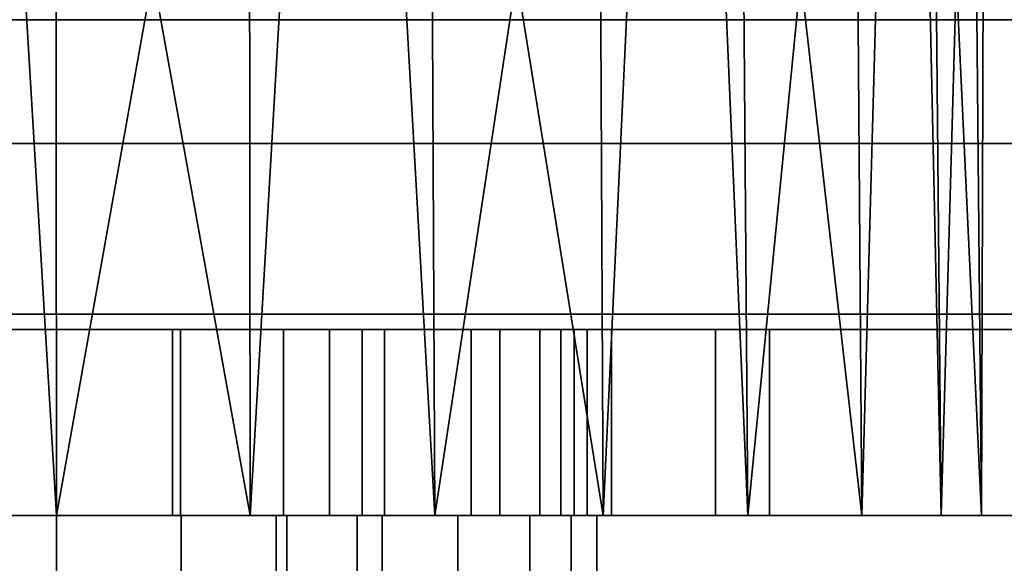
# Model space of a CAD drawing. Header units: millimetres. Extents: x -490 to 6690, y -115 to 132.
# Tile 97 of 256: x -255 to -239, y 12 to 21. Entities that reach past the tile are written whole.
import ezdxf

# ---------------------------------------------------------------- set-up
doc = ezdxf.new("R2010")
doc.units = ezdxf.units.MM
doc.layers.add('151', color=7, linetype='Continuous', true_color=0xffffff)

# ---------------------------------------------------------------- blocks, each defined once
blk = doc.blocks.new('UG_SURFACE_001')
at = {"layer": '151', "color": 252, "linetype": 'Continuous', "lineweight": 35}
for points in [[(490, -6.2, 2202), (490, 113.2, 2202), (-490, 113.2, 2202), (-490, -6.2, 2202)], [(-340, -6.2, 2052), (-340, 113.2, 2052), (340, 113.2, 2052), (340, -6.2, 2052)]]:
    blk.add_3dface(points, dxfattribs=at)
blk = doc.blocks.new('UG_SURFACE_027')
at = {"layer": '151', "color": 252, "linetype": 'Continuous', "lineweight": 35}
for points in [[(-262.132, 16, 985.368), (-264.625, 16, 989.099), (-257.661, 16, 1003.778), (-254, 16, 1003)], [(-254, 16, 1003), (-258.401, 16, 982.875), (-262.132, 16, 985.368)], [(-254, 16, 1003), (-254, 16, 982), (-258.401, 16, 982.875)], [(-252.129, 16, 1020.803), (-255.871, 16, 1020.803), (-258.401, 16, 1025.125), (-254, 16, 1026)], [(-258.401, 13, 982.875), (-258.401, 16, 982.875), (-254, 16, 982), (-254, 13, 982)], [(-254, 13, 1026), (-254, 16, 1026), (-258.401, 16, 1025.125), (-258.401, 13, 1025.125)], [(-254, 13, 1003), (-254, 16, 1003), (-257.661, 16, 1003.778), (-257.661, 13, 1003.778)], [(-255.871, 13, 1020.803), (-255.871, 16, 1020.803), (-252.129, 16, 1020.803), (-252.129, 13, 1020.803)], [(-250.339, 13, 1003.778), (-250.339, 16, 1003.778), (-254, 16, 1003), (-254, 13, 1003)], [(-254, 16, 1003), (-250.339, 16, 1003.778), (-243.375, 16, 989.099), (-245.868, 16, 985.368)], [(-245.868, 16, 985.368), (-249.599, 16, 982.875), (-254, 16, 1003)], [(-249.599, 16, 982.875), (-254, 16, 982), (-254, 16, 1003)], [(-254, 16, 1026), (-249.599, 16, 1025.125), (-252.129, 16, 1020.803)], [(-254, 13, 982), (-254, 16, 982), (-249.599, 16, 982.875), (-249.599, 13, 982.875)], [(-249.599, 13, 1025.125), (-249.599, 16, 1025.125), (-254, 16, 1026), (-254, 13, 1026)], [(-252.129, 13, 1020.803), (-252.129, 16, 1020.803), (-248.71, 16, 1019.281), (-248.71, 13, 1019.281)], [(-248.71, 16, 1019.281), (-252.129, 16, 1020.803), (-249.599, 16, 1025.125), (-245.868, 16, 1022.632)], [(-247.312, 13, 1005.978), (-247.312, 16, 1005.978), (-250.339, 16, 1003.778), (-250.339, 13, 1003.778)], [(-250.339, 16, 1003.778), (-247.312, 16, 1005.978), (-242.5, 16, 993.5), (-243.375, 16, 989.099)], [(-249.599, 13, 982.875), (-249.599, 16, 982.875), (-245.868, 16, 985.368), (-245.868, 13, 985.368)], [(-245.868, 13, 1022.632), (-245.868, 16, 1022.632), (-249.599, 16, 1025.125), (-249.599, 13, 1025.125)], [(-248.71, 13, 1019.281), (-248.71, 16, 1019.281), (-246.206, 16, 1016.5), (-246.206, 13, 1016.5)], [(-246.206, 16, 1016.5), (-248.71, 16, 1019.281), (-245.868, 16, 1022.632), (-243.375, 16, 1018.901)], [(-245.44, 13, 1009.219), (-245.44, 16, 1009.219), (-247.312, 16, 1005.978), (-247.312, 13, 1005.978)], [(-242.5, 16, 993.5), (-247.312, 16, 1005.978), (-245.44, 16, 1009.219)], [(-246.206, 13, 1016.5), (-246.206, 16, 1016.5), (-245.049, 16, 1012.941), (-245.049, 13, 1012.941)], [(-245.049, 16, 1012.941), (-246.206, 16, 1016.5), (-243.375, 16, 1018.901), (-242.5, 16, 1014.5)], [(-245.868, 13, 985.368), (-245.868, 16, 985.368), (-243.375, 16, 989.099), (-243.375, 13, 989.099)], [(-243.375, 13, 1018.901), (-243.375, 16, 1018.901), (-245.868, 16, 1022.632), (-245.868, 13, 1022.632)], [(-245.049, 13, 1012.941), (-245.049, 16, 1012.941), (-245.44, 16, 1009.219), (-245.44, 13, 1009.219)], [(-242.5, 16, 1014.5), (-242.5, 16, 993.5), (-245.44, 16, 1009.219), (-245.049, 16, 1012.941)], [(-243.375, 13, 989.099), (-243.375, 16, 989.099), (-242.5, 16, 993.5), (-242.5, 13, 993.5)], [(-242.5, 13, 1014.5), (-242.5, 16, 1014.5), (-243.375, 16, 1018.901), (-243.375, 13, 1018.901)], [(-242.5, 13, 993.5), (-242.5, 16, 993.5), (-242.5, 16, 1014.5), (-242.5, 13, 1014.5)], [(-254, 13, 1003), (-257.661, 13, 1003.778), (-264.625, 13, 989.099), (-262.132, 13, 985.368)], [(-262.132, 13, 985.368), (-258.401, 13, 982.875), (-254, 13, 982), (-254, 13, 1003)], [(-254, 13, 1026), (-258.401, 13, 1025.125), (-255.871, 13, 1020.803)], [(-255.871, 13, 1020.803), (-252.129, 13, 1020.803), (-249.599, 13, 1025.125), (-254, 13, 1026)], [(-254, 13, 1003), (-249.599, 13, 982.875), (-245.868, 13, 985.368)], [(-254, 13, 1003), (-254, 13, 982), (-249.599, 13, 982.875)], [(-245.868, 13, 985.368), (-243.375, 13, 989.099), (-250.339, 13, 1003.778), (-254, 13, 1003)], [(-252.129, 13, 1020.803), (-248.71, 13, 1019.281), (-245.868, 13, 1022.632), (-249.599, 13, 1025.125)], [(-243.375, 13, 989.099), (-242.5, 13, 993.5), (-247.312, 13, 1005.978), (-250.339, 13, 1003.778)], [(-243.375, 13, 1018.901), (-245.868, 13, 1022.632), (-248.71, 13, 1019.281), (-246.206, 13, 1016.5)], [(-245.44, 13, 1009.219), (-247.312, 13, 1005.978), (-242.5, 13, 993.5)], [(-242.5, 13, 1014.5), (-243.375, 13, 1018.901), (-246.206, 13, 1016.5), (-245.049, 13, 1012.941)], [(-245.049, 13, 1012.941), (-245.44, 13, 1009.219), (-242.5, 13, 993.5), (-242.5, 13, 1014.5)]]:
    blk.add_3dface(points, dxfattribs=at)
blk = doc.blocks.new('UG_SURFACE_029')
at = {"layer": '151', "color": 252, "linetype": 'Continuous', "lineweight": 35}
for points in [[(-252, 16, 1003.739), (-249.072, 16, 1018.926), (-246.85, 16, 1016.597), (-245.654, 16, 1013.609)], [(-252, 16, 1003.739), (-252, 16, 1020.261), (-249.072, 16, 1018.926)], [(-249.072, 16, 1005.074), (-252, 16, 1003.739), (-245.654, 16, 1013.609)], [(-252, 13, 1020.261), (-252, 16, 1020.261), (-252, 16, 1003.739), (-252, 13, 1003.739)], [(-249.072, 13, 1018.926), (-249.072, 16, 1018.926), (-252, 16, 1020.261), (-252, 13, 1020.261)], [(-252, 13, 1003.739), (-252, 16, 1003.739), (-249.072, 16, 1005.074), (-249.072, 13, 1005.074)], [(-245.654, 16, 1013.609), (-245.654, 16, 1010.391), (-246.85, 16, 1007.403), (-249.072, 16, 1005.074)], [(-246.85, 13, 1016.597), (-246.85, 16, 1016.597), (-249.072, 16, 1018.926), (-249.072, 13, 1018.926)], [(-249.072, 13, 1005.074), (-249.072, 16, 1005.074), (-246.85, 16, 1007.403), (-246.85, 13, 1007.403)], [(-245.654, 13, 1013.609), (-245.654, 16, 1013.609), (-246.85, 16, 1016.597), (-246.85, 13, 1016.597)], [(-246.85, 13, 1007.403), (-246.85, 16, 1007.403), (-245.654, 16, 1010.391), (-245.654, 13, 1010.391)], [(-245.654, 13, 1010.391), (-245.654, 16, 1010.391), (-245.654, 16, 1013.609), (-245.654, 13, 1013.609)], [(-245.654, 13, 1013.609), (-252, 13, 1003.739), (-249.072, 13, 1005.074)], [(-245.654, 13, 1013.609), (-246.85, 13, 1016.597), (-249.072, 13, 1018.926), (-252, 13, 1003.739)], [(-249.072, 13, 1018.926), (-252, 13, 1020.261), (-252, 13, 1003.739)], [(-249.072, 13, 1005.074), (-246.85, 13, 1007.403), (-245.654, 13, 1010.391), (-245.654, 13, 1013.609)]]:
    blk.add_3dface(points, dxfattribs=at)
blk = doc.blocks.new('UG_SURFACE_031')
at = {"layer": '151', "color": 254, "linetype": 'Continuous', "lineweight": 35}
for points in [[(-255.568, 39, 1089.082), (-254, 13, 1089), (-260.101, 13, 1090.297)], [(-255.568, 39, 1118.918), (-257.119, 13, 1118.672), (-250.881, 13, 1118.672)], [(-250.881, 13, 1118.672), (-250.907, 39, 1118.428), (-255.568, 39, 1118.918)], [(-255.568, 39, 1089.082), (-254.026, 39, 1089.244), (-254, 13, 1089)], [(-254, 13, 1089), (-254.026, 39, 1089.244), (-249.365, 39, 1089.734)], [(-249.365, 39, 1089.734), (-247.899, 13, 1090.297), (-254, 13, 1089)], [(-249.365, 39, 1118.266), (-250.907, 39, 1118.428), (-250.881, 13, 1118.672)], [(-249.365, 39, 1118.266), (-250.881, 13, 1118.672), (-245.183, 13, 1116.135)], [(-245.183, 13, 1116.135), (-245.306, 39, 1115.923), (-249.365, 39, 1118.266)], [(-249.365, 39, 1089.734), (-248.022, 39, 1090.51), (-247.899, 13, 1090.297)], [(-247.899, 13, 1090.297), (-248.022, 39, 1090.51), (-243.963, 39, 1092.853)], [(-243.963, 39, 1092.853), (-242.853, 13, 1093.963), (-247.899, 13, 1090.297)], [(-243.963, 39, 1115.147), (-245.306, 39, 1115.923), (-245.183, 13, 1116.135)], [(-243.963, 39, 1115.147), (-245.183, 13, 1116.135), (-241.01, 13, 1111.5)], [(-241.01, 13, 1111.5), (-241.208, 39, 1111.356), (-243.963, 39, 1115.147)], [(-243.963, 39, 1092.853), (-243.052, 39, 1094.107), (-242.853, 13, 1093.963)], [(-242.853, 13, 1093.963), (-243.052, 39, 1094.107), (-240.297, 39, 1097.899)], [(-240.297, 39, 1097.899), (-239.734, 13, 1099.365), (-242.853, 13, 1093.963)], [(-240.297, 39, 1110.101), (-241.208, 39, 1111.356), (-241.01, 13, 1111.5)], [(-240.297, 39, 1110.101), (-241.01, 13, 1111.5), (-239.082, 13, 1105.568)], [(-239.082, 13, 1105.568), (-239.322, 39, 1105.517), (-240.297, 39, 1110.101)], [(-240.297, 39, 1097.899), (-239.974, 39, 1099.416), (-239.734, 13, 1099.365)], [(-239.734, 13, 1099.365), (-239.974, 39, 1099.416), (-239, 39, 1104)], [(-239, 39, 1104), (-239.082, 13, 1105.568), (-239.734, 13, 1099.365)], [(-239, 39, 1104), (-239.322, 39, 1105.517), (-239.082, 13, 1105.568)], [(-254, 13, 948), (-280, 13, 951.5), (-256.009, 13, 987.65), (-254, 13, 987.25)], [(-250.881, 13, 1118.672), (-257.119, 13, 1118.672), (-280, 13, 1186.5), (-254, 13, 1190)], [(-280, 0, 951.5), (-280, 13, 951.5), (-254, 13, 948), (-254, 0, 948)], [(-254, 0, 1190), (-254, 13, 1190), (-280, 13, 1186.5), (-280, 0, 1186.5)], [(-268.266, 13, 1099.365), (-254, 13, 1020.75), (-257.539, 13, 1020.002)], [(-250.461, 13, 1020.002), (-254, 13, 1020.75), (-268.266, 13, 1099.365), (-265.147, 13, 1093.963)], [(-245.699, 13, 1014.767), (-265.147, 13, 1093.963), (-260.101, 13, 1090.297)], [(-265.147, 13, 1093.963), (-247.527, 13, 1017.888), (-250.461, 13, 1020.002)], [(-265.147, 13, 1093.963), (-245.699, 13, 1014.767), (-247.527, 13, 1017.888)], [(-245.699, 13, 1014.767), (-260.101, 13, 1090.297), (-254, 13, 1089)], [(-257.539, 0, 1020.002), (-257.539, 13, 1020.002), (-254, 13, 1020.75), (-254, 0, 1020.75)], [(-254, 0, 987.25), (-254, 13, 987.25), (-256.009, 13, 987.65), (-256.009, 0, 987.65)], [(-254, 13, 987.25), (-251.991, 13, 987.65), (-228, 13, 951.5), (-254, 13, 948)], [(-245.699, 13, 1014.767), (-254, 13, 1089), (-247.899, 13, 1090.297), (-228, 13, 951.5)], [(-254, 13, 1190), (-228, 13, 1186.5), (-250.881, 13, 1118.672)], [(-254, 0, 1020.75), (-254, 13, 1020.75), (-250.461, 13, 1020.002), (-250.461, 0, 1020.002)], [(-254, 0, 948), (-254, 13, 948), (-228, 13, 951.5), (-228, 0, 951.5)], [(-251.991, 0, 987.65), (-251.991, 13, 987.65), (-254, 13, 987.25), (-254, 0, 987.25)], [(-228, 0, 1186.5), (-228, 13, 1186.5), (-254, 13, 1190), (-254, 0, 1190)], [(-228, 13, 951.5), (-251.991, 13, 987.65), (-250.288, 13, 988.788)], [(-250.288, 0, 988.788), (-250.288, 13, 988.788), (-251.991, 13, 987.65), (-251.991, 0, 987.65)], [(-245.183, 13, 1116.135), (-250.881, 13, 1118.672), (-228, 13, 1186.5)], [(-250.461, 0, 1020.002), (-250.461, 13, 1020.002), (-247.527, 13, 1017.888), (-247.527, 0, 1017.888)], [(-228, 13, 951.5), (-250.288, 13, 988.788), (-249.15, 13, 990.491)], [(-249.15, 0, 990.491), (-249.15, 13, 990.491), (-250.288, 13, 988.788), (-250.288, 0, 988.788)], [(-228, 13, 951.5), (-249.15, 13, 990.491), (-248.75, 13, 992.5)], [(-248.75, 0, 992.5), (-248.75, 13, 992.5), (-249.15, 13, 990.491), (-249.15, 0, 990.491)], [(-248.75, 13, 992.5), (-248.75, 13, 1005), (-246.368, 13, 1007.721), (-228, 13, 951.5)], [(-248.75, 0, 1005), (-248.75, 13, 1005), (-248.75, 13, 992.5), (-248.75, 0, 992.5)], [(-246.368, 0, 1007.721), (-246.368, 13, 1007.721), (-248.75, 13, 1005), (-248.75, 0, 1005)], [(-247.899, 13, 1090.297), (-242.853, 13, 1093.963), (-228, 13, 951.5)], [(-247.527, 0, 1017.888), (-247.527, 13, 1017.888), (-245.699, 13, 1014.767), (-245.699, 0, 1014.767)], [(-228, 13, 951.5), (-246.368, 13, 1007.721), (-245.289, 13, 1011.173)], [(-245.289, 0, 1011.173), (-245.289, 13, 1011.173), (-246.368, 13, 1007.721), (-246.368, 0, 1007.721)], [(-228, 13, 951.5), (-245.289, 13, 1011.173), (-245.699, 13, 1014.767)], [(-245.699, 0, 1014.767), (-245.699, 13, 1014.767), (-245.289, 13, 1011.173), (-245.289, 0, 1011.173)], [(-228, 13, 1186.5), (-241.01, 13, 1111.5), (-245.183, 13, 1116.135)], [(-228, 13, 951.5), (-242.853, 13, 1093.963), (-239.734, 13, 1099.365)], [(-239.082, 13, 1105.568), (-241.01, 13, 1111.5), (-228, 13, 1186.5)], [(-239.734, 13, 1099.365), (-239.082, 13, 1105.568), (-228, 13, 1186.5), (-228, 13, 951.5)]]:
    blk.add_3dface(points, dxfattribs=at)
blk = doc.blocks.new('UG_SURFACE_045')
at = {"layer": '151', "color": 14, "linetype": 'Continuous', "lineweight": 35}
for points in [[(317.3, 19, 2024.3), (316, 19, 2023), (-316, 19, 2023), (-317.3, 19, 2024.3)], [(317.3, -10, 2024.3), (317.3, 19, 2024.3), (-317.3, 19, 2024.3), (-317.3, -10, 2024.3)], [(316, 19, 2023), (313.25, 16.25, 2020.25), (-313.25, 16.25, 2020.25), (-316, 19, 2023)], [(313.25, 16.25, 2020.25), (313.25, -22, 2020.25), (-313.25, -22, 2020.25), (-313.25, 16.25, 2020.25)]]:
    blk.add_3dface(points, dxfattribs=at)
blk = doc.blocks.new('UG_SURFACE_046')
at = {"layer": '151', "color": 7, "linetype": 'Continuous', "lineweight": 35}
for points in [[(-313.25, 16, 2020.25), (-313.25, -22, 2020.25), (313.25, -22, 2020.25), (313.25, 16, 2020.25)], [(313, 16, 2020), (-313, 16, 2020), (-313.25, 16, 2020.25), (313.25, 16, 2020.25)], [(313, 16, 2020), (313, -22, 2020), (-313, -22, 2020), (-313, 16, 2020)]]:
    blk.add_3dface(points, dxfattribs=at)
blk = doc.blocks.new('UG_SURFACE_072')
at = {"layer": '151', "color": 254, "linetype": 'Continuous', "lineweight": 35}
for points in [[(323.25, 111.75, 2030.25), (-323.25, 111.75, 2030.25), (-323.25, -10, 2030.25), (323.25, -10, 2030.25)], [(301.25, 111.75, 2008.25), (301.25, 4, 2008.25), (-301.25, 4, 2008.25), (-301.25, 111.75, 2008.25)], [(317.5, 21, 2024.5), (317.5, -8, 2024.5), (-317.5, -8, 2024.5), (-317.5, 21, 2024.5)], [(317.5, 21, 2024.5), (-317.5, 21, 2024.5), (-313, 21, 2020), (313, 21, 2020)], [(313, 4, 2020), (313, 21, 2020), (-313, 21, 2020), (-313, 4, 2020)]]:
    blk.add_3dface(points, dxfattribs=at)
blk = doc.blocks.new('UG_SURFACE_073')
at = {"layer": '151', "color": 7, "linetype": 'Continuous', "lineweight": 35}
for points in [[(301.25, 4, 2008.25), (301.25, 111.75, 2008.25), (-301.25, 111.75, 2008.25), (-301.25, 4, 2008.25)], [(-301, 4, 2008), (-301, 111.75, 2008), (301, 111.75, 2008), (301, 4, 2008)]]:
    blk.add_3dface(points, dxfattribs=at)

msp = doc.modelspace()

# ---------------------------------------------------------------- linework, layer by layer
at = {"layer": '151', "color": 253, "linetype": 'Continuous', "lineweight": -3}
for p, q in [((317.3, 19, 2024.3), (-317.3, 19, 2024.3)), ((316, 19, 2023), (-316, 19, 2023)), ((313.25, 16.25, 2020.25), (-313.25, 16.25, 2020.25)), ((313.25, 16, 2020.25), (-313.25, 16, 2020.25)), ((313, 16, 2020), (-313, 16, 2020)), ((-252, 16, 1020.261), (-252, 13, 1020.261)), ((-252, 13, 1003.739), (-252, 16, 1003.739)), ((-252, 16, 1020.261), (-252, 16, 1003.739)), ((-242.5, 13, 993.5), (-242.5, 16, 993.5)), ((-242.5, 13, 1014.5), (-242.5, 16, 1014.5)), ((-242.5, 16, 993.5), (-242.5, 16, 1014.5)), ((-252, 13, 1020.261), (-252, 13, 1003.739)), ((-248.75, 0, 1005), (-248.75, 13, 1005)), ((-248.75, 0, 992.5), (-248.75, 13, 992.5)), ((-248.75, 13, 1005), (-248.75, 13, 992.5)), ((-242.5, 13, 993.5), (-242.5, 13, 1014.5))]:
    msp.add_line(p, q, dxfattribs=at)
at = {"layer": '151', "color": 253, "linetype": 'Continuous', "lineweight": -3, "extrusion": (0, 1, 0)}
for centre in [(254, 1012, 16), (254, 1012, 13)]:
    msp.add_circle(centre, 9, dxfattribs=at)
at = {"layer": '151', "color": 253, "linetype": 'Continuous', "lineweight": -3, "extrusion": (0, -1, 0)}
msp.add_circle((-254, 1104, -13), 15, dxfattribs=at)
for centre, radius, start, end in [((-254, 993.5, -16), 11.5, 180, 0), ((-254, 1014.5, -16), 11.5, 360, 180), ((-254, 1012, -16), 8.5, 283.609, 76.391), ((-254, 993.5, -13), 11.5, 180, 0), ((-254, 1014.5, -13), 11.5, 360, 180), ((-254, 1012, -13), 8.5, 283.609, 76.391)]:
    msp.add_arc(centre, radius, start, end, dxfattribs=at)
at = {"layer": '151', "color": 253, "linetype": 'Continuous', "lineweight": -3, "extrusion": (0, 1, 0)}
for centre, radius, start, end in [((254, 1046.321, 13), 98.321, 254.66639, 285.33361), ((254, 1091.679, 13), 98.321, 74.66639, 105.33361), ((254, 1012, 13), 8.75, 306.8699, 233.1301), ((254, 992.5, 13), 5.25, 180, 0)]:
    msp.add_arc(centre, radius, start, end, dxfattribs=at)

# ---------------------------------------------------------------- block references
at = {"layer": '151', "color": 253, "linetype": 'Continuous', "lineweight": -3}
for name in ['UG_SURFACE_073', 'UG_SURFACE_001', 'UG_SURFACE_072', 'UG_SURFACE_031', 'UG_SURFACE_045', 'UG_SURFACE_046', 'UG_SURFACE_027', 'UG_SURFACE_029']:
    msp.add_blockref(name, (0, 0), dxfattribs=at)

doc.saveas('drawing.dxf')
